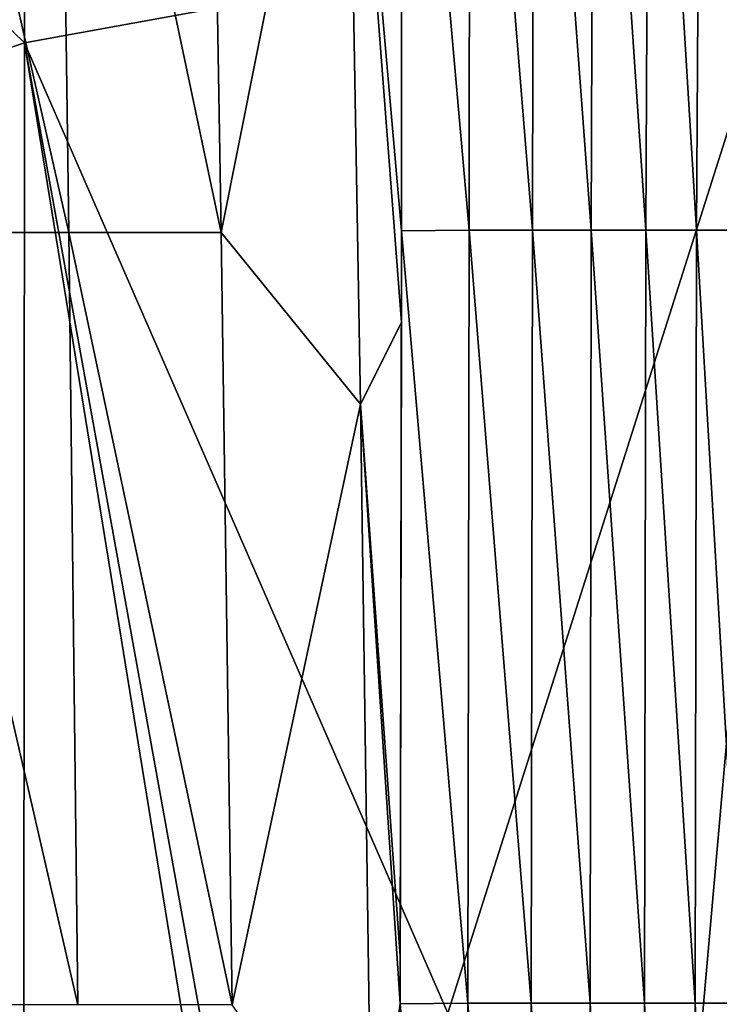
# Model space of a CAD drawing. Header units: metres. Extents: x -59 to 113, y -107 to 107.
# Tile 102 of 192: x -5 to 3, y 26 to 36. Entities that reach past the tile are written whole.
import ezdxf

# ---------------------------------------------------------------- set-up
doc = ezdxf.new("R2010")
doc.units = ezdxf.units.M
doc.layers.add('solid_20_382_333_XXX', color=7, linetype='CONTINUOUS')

msp = doc.modelspace()

# ---------------------------------------------------------------- linework, layer by layer
at = {"layer": 'solid_20_382_333_XXX'}
for points in [[(-4.679873, 36.222816, -23.078236), (-4.680456, 47.416622, -23.047924), (-13.617715, 44.900177, -23.069353)], [(3.885419, 37.783215, -23.08301), (-4.680456, 47.416622, -23.047924), (-4.679873, 36.222816, -23.078236)], [(-4.679873, 36.222816, -23.078236), (-13.617715, 44.900177, -23.069353), (-13.61992, 33.223408, -23.091557)], [(-6.126546, 42.661476, -61.172611), (-4.308304, 42.661476, -61.167236), (-4.19104, 34.1292, -61.375511)], [(-6.054699, 34.1292, -61.37952), (-6.126546, 42.661476, -61.172611), (-4.19104, 34.1292, -61.375511)], [(-4.308304, 42.661476, -61.167236), (-2.651552, 42.661476, -61.149151), (-2.509917, 34.1292, -61.360817)], [(-4.19104, 34.1292, -61.375511), (-4.308304, 42.661476, -61.167236), (-2.509917, 34.1292, -61.360817)], [(-2.509917, 34.1292, -61.360817), (-2.651552, 42.661476, -61.149151), (-1.123555, 41.082245, -61.154133)], [(0.229277, 34.15506, -61.272099), (-0.521749, 42.679382, -61.081966), (0.235281, 42.695957, -61.03413)], [(-0.521749, 42.679382, -61.081966), (-0.517438, 34.145802, -61.310188), (-0.51863, 40.289314, -61.150852)], [(0.229277, 34.15506, -61.272099), (-0.517438, 34.145802, -61.310188), (-0.521749, 42.679382, -61.081966)], [(0.926525, 34.15506, -61.220497), (0.229277, 34.15506, -61.272099), (0.235281, 42.695957, -61.03413)], [(0.926525, 34.15506, -61.220497), (0.235281, 42.695957, -61.03413), (0.943739, 42.695957, -60.97068)], [(1.576121, 34.15506, -61.152538), (0.926525, 34.15506, -61.220497), (0.943739, 42.695957, -60.97068)], [(1.576121, 34.15506, -61.152538), (0.943739, 42.695957, -60.97068), (1.604896, 42.695957, -60.88829)], [(2.179841, 34.15506, -61.065601), (1.576121, 34.15506, -61.152538), (1.604896, 42.695957, -60.88829)], [(2.179841, 34.15506, -61.065601), (1.604896, 42.695957, -60.88829), (2.220023, 42.695957, -60.784122)], [(2.739473, 34.15506, -60.956844), (2.179841, 34.15506, -61.065601), (2.220023, 42.695957, -60.784122)], [(2.739473, 34.15506, -60.956844), (2.220023, 42.695957, -60.784122), (2.790544, 42.695957, -60.654949)], [(3.256845, 34.15506, -60.82272), (2.739473, 34.15506, -60.956844), (2.790544, 42.695957, -60.654949)], [(3.256845, 34.15506, -60.82272), (2.790544, 42.695957, -60.654949), (3.318096, 42.695957, -60.496983)], [(-2.509917, 34.1292, -61.360817), (-1.123555, 41.082245, -61.154133), (-0.971722, 32.234119, -61.370289)], [(-0.518269, 33.135479, -61.333935), (-0.971722, 32.234119, -61.370289), (-1.123555, 41.082245, -61.154133)], [(-0.517438, 34.145802, -61.310188), (-0.518269, 33.135479, -61.333935), (-1.123555, 41.082245, -61.154133)], [(-0.51863, 40.289314, -61.150852), (-0.517438, 34.145802, -61.310188), (-1.123555, 41.082245, -61.154133)], [(-0.006124, 25.504524, -23.097733), (3.885419, 37.783215, -23.08301), (-4.679873, 36.222816, -23.078236)], [(-0.006124, 25.504524, -23.097733), (2.795338, 25.351046, -23.102528), (3.885419, 37.783215, -23.08301)], [(2.795338, 25.351046, -23.102528), (3.885158, 25.207623, -23.105017), (3.885419, 37.783215, -23.08301)], [(-4.689609, 25.069769, -23.094534), (-4.679873, 36.222816, -23.078236), (-13.61992, 33.223408, -23.091557)], [(-2.913633, 25.339624, -23.09507), (-4.679873, 36.222816, -23.078236), (-4.689609, 25.069769, -23.094534)], [(-2.718215, 25.361317, -23.095179), (-0.006124, 25.504524, -23.097733), (-4.679873, 36.222816, -23.078236)], [(-2.913633, 25.339624, -23.09507), (-2.718215, 25.361317, -23.095179), (-4.679873, 36.222816, -23.078236)], [(-6.054699, 34.1292, -61.37952), (-4.19104, 34.1292, -61.375511), (-4.090511, 25.596918, -61.538254)], [(-5.993107, 25.596918, -61.541092), (-6.054699, 34.1292, -61.37952), (-4.090511, 25.596918, -61.538254)], [(-4.19104, 34.1292, -61.375511), (-2.509917, 34.1292, -61.360817), (-2.388498, 25.596918, -61.526466)], [(-4.090511, 25.596918, -61.538254), (-4.19104, 34.1292, -61.375511), (-2.388498, 25.596918, -61.526466)], [(-2.388498, 25.596918, -61.526466), (-2.509917, 34.1292, -61.360817), (-0.971722, 32.234119, -61.370289)], [(-0.517438, 34.145802, -61.310188), (-0.534633, 25.6078, -61.488899), (-0.518269, 33.135479, -61.333935)], [(0.215782, 25.614161, -61.458061), (-0.534633, 25.6078, -61.488899), (-0.517438, 34.145802, -61.310188)], [(0.215782, 25.614161, -61.458061), (-0.517438, 34.145802, -61.310188), (0.229277, 34.15506, -61.272099)], [(0.914446, 25.614161, -61.415173), (0.215782, 25.614161, -61.458061), (0.229277, 34.15506, -61.272099)], [(0.914446, 25.614161, -61.415173), (0.229277, 34.15506, -61.272099), (0.926525, 34.15506, -61.220497)], [(1.56368, 25.614161, -61.357559), (0.914446, 25.614161, -61.415173), (0.926525, 34.15506, -61.220497)], [(1.56368, 25.614161, -61.357559), (0.926525, 34.15506, -61.220497), (1.576121, 34.15506, -61.152538)], [(2.165727, 25.614161, -61.282665), (1.56368, 25.614161, -61.357559), (1.576121, 34.15506, -61.152538)], [(2.165727, 25.614161, -61.282665), (1.576121, 34.15506, -61.152538), (2.179841, 34.15506, -61.065601)], [(2.722809, 25.614161, -61.187805), (2.165727, 25.614161, -61.282665), (2.179841, 34.15506, -61.065601)], [(2.722809, 25.614161, -61.187805), (2.179841, 34.15506, -61.065601), (2.739473, 34.15506, -60.956844)], [(3.237023, 25.614161, -61.069542), (2.722809, 25.614161, -61.187805), (2.739473, 34.15506, -60.956844)], [(3.237023, 25.614161, -61.069542), (2.739473, 34.15506, -60.956844), (3.256845, 34.15506, -60.82272)], [(-5.493657, 24.904581, -23.094545), (-4.689609, 25.069769, -23.094534), (-13.61992, 33.223408, -23.091557)], [(-0.518269, 33.135479, -61.333935), (-0.532827, 26.139627, -61.479225), (-0.971722, 32.234119, -61.370289)], [(-0.518269, 33.135479, -61.333935), (-0.534633, 25.6078, -61.488899), (-0.532827, 26.139627, -61.479225)], [(-2.388498, 25.596918, -61.526466), (-0.971722, 32.234119, -61.370289), (-0.844589, 23.385988, -61.535786)], [(-0.534633, 25.6078, -61.488899), (-0.844589, 23.385988, -61.535786), (-0.971722, 32.234119, -61.370289)], [(-0.532827, 26.139627, -61.479225), (-0.534633, 25.6078, -61.488899), (-0.971722, 32.234119, -61.370289)], [(-0.534633, 25.6078, -61.488899), (-0.564685, 19.311172, -61.588657), (-0.844589, 23.385988, -61.535786)], [(-0.534633, 25.6078, -61.488899), (-0.579632, 17.052776, -61.617783), (-0.564685, 19.311172, -61.588657)], [(0.148682, 17.073263, -61.593544), (-0.579632, 17.052776, -61.617783), (-0.534633, 25.6078, -61.488899)], [(0.148682, 17.073263, -61.593544), (-0.534633, 25.6078, -61.488899), (0.215782, 25.614161, -61.458061)], [(0.826989, 17.073263, -61.559593), (0.148682, 17.073263, -61.593544), (0.215782, 25.614161, -61.458061)], [(0.826989, 17.073263, -61.559593), (0.215782, 25.614161, -61.458061), (0.914446, 25.614161, -61.415173)], [(1.457936, 17.073263, -61.513447), (0.826989, 17.073263, -61.559593), (0.914446, 25.614161, -61.415173)], [(1.457936, 17.073263, -61.513447), (0.914446, 25.614161, -61.415173), (1.56368, 25.614161, -61.357559)], [(2.043832, 17.073263, -61.452869), (1.457936, 17.073263, -61.513447), (1.56368, 25.614161, -61.357559)], [(2.043832, 17.073263, -61.452869), (1.56368, 25.614161, -61.357559), (2.165727, 25.614161, -61.282665)], [(2.586979, 17.073263, -61.375618), (2.043832, 17.073263, -61.452869), (2.165727, 25.614161, -61.282665)], [(2.586979, 17.073263, -61.375618), (2.165727, 25.614161, -61.282665), (2.722809, 25.614161, -61.187805)], [(3.089518, 17.073263, -61.278923), (2.586979, 17.073263, -61.375618), (2.722809, 25.614161, -61.187805)], [(3.089518, 17.073263, -61.278923), (2.722809, 25.614161, -61.187805), (3.237023, 25.614161, -61.069542)]]:
    msp.add_3dface(points, dxfattribs=at)

doc.saveas('drawing.dxf')
